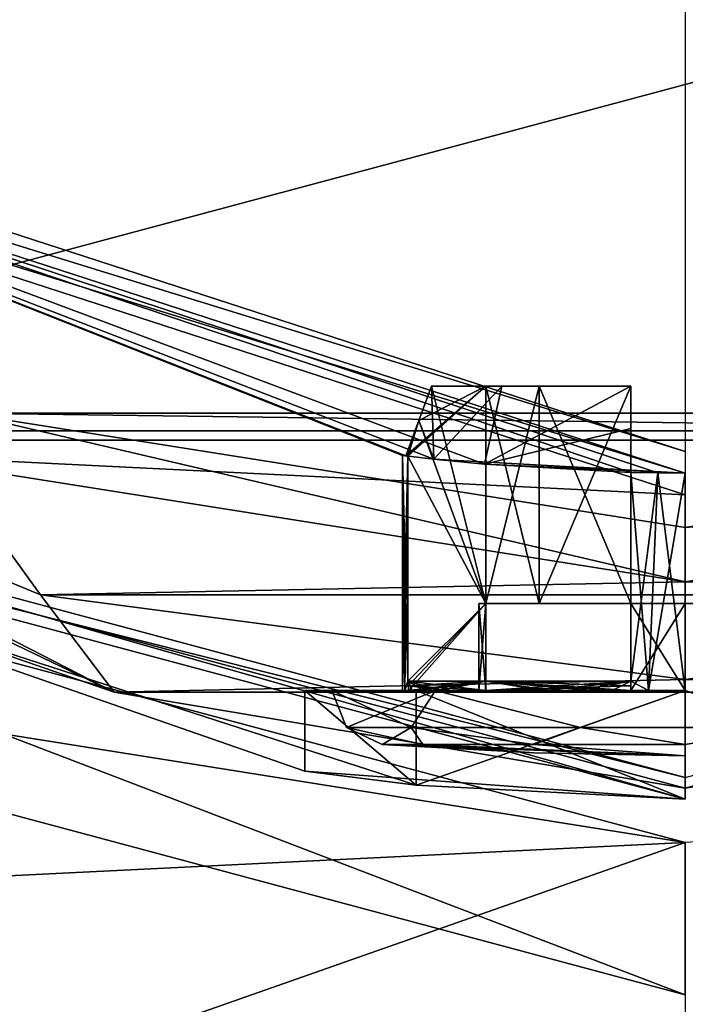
# Model space of a CAD drawing. Header units: millimetres. Extents: x -78 to 78, y -78 to 349.
# Tile 6 of 54: x -6 to 0, y -6 to 3. Entities that reach past the tile are written whole.
import ezdxf

# ---------------------------------------------------------------- set-up
doc = ezdxf.new("R2010")
doc.units = ezdxf.units.MM
doc.header["$LTSCALE"] = 65.185185
for name, color, linetype in [('10', 7, 'CONTINUOUS'), ('153', 7, 'CONTINUOUS'), ('159', 7, 'CONTINUOUS'), ('162', 7, 'CONTINUOUS'), ('165', 7, 'CONTINUOUS'), ('166', 7, 'CONTINUOUS'), ('167', 7, 'CONTINUOUS'), ('168', 7, 'CONTINUOUS'), ('169', 7, 'CONTINUOUS'), ('173', 7, 'CONTINUOUS'), ('174', 7, 'CONTINUOUS'), ('175', 7, 'CONTINUOUS'), ('176', 7, 'CONTINUOUS'), ('182', 7, 'CONTINUOUS'), ('184', 7, 'CONTINUOUS'), ('186', 7, 'CONTINUOUS'), ('190', 7, 'CONTINUOUS'), ('196', 7, 'CONTINUOUS'), ('200', 7, 'CONTINUOUS'), ('203', 7, 'CONTINUOUS'), ('204', 7, 'CONTINUOUS'), ('208', 7, 'CONTINUOUS'), ('216', 7, 'CONTINUOUS'), ('217', 7, 'CONTINUOUS'), ('218', 7, 'CONTINUOUS'), ('219', 7, 'CONTINUOUS'), ('220', 7, 'CONTINUOUS'), ('221', 7, 'CONTINUOUS'), ('222', 7, 'CONTINUOUS'), ('223', 7, 'CONTINUOUS'), ('224', 7, 'CONTINUOUS'), ('225', 7, 'CONTINUOUS'), ('227', 7, 'CONTINUOUS'), ('228', 7, 'CONTINUOUS'), ('229', 7, 'CONTINUOUS'), ('230', 7, 'CONTINUOUS'), ('231', 7, 'CONTINUOUS'), ('232', 7, 'CONTINUOUS'), ('233', 7, 'CONTINUOUS'), ('238', 7, 'CONTINUOUS'), ('241', 7, 'CONTINUOUS'), ('244', 7, 'CONTINUOUS'), ('247', 7, 'CONTINUOUS'), ('3', 7, 'CONTINUOUS'), ('4', 7, 'CONTINUOUS'), ('5', 7, 'CONTINUOUS'), ('7', 7, 'CONTINUOUS'), ('9', 7, 'CONTINUOUS')]:
    doc.layers.add(name, color=color, linetype=linetype)

msp = doc.modelspace()

# ---------------------------------------------------------------- linework, layer by layer
at = {"layer": '10', "linetype": 'CONTINUOUS'}
for points in [[(11.95, -0.698), (-11.95, -0.698), (-6.6439, -0.4477), (11.95, -0.698)], [(11.95, -0.698), (-6.6439, -0.4477), (6.6439, -0.4477), (11.95, -0.698)], [(11.95, -0.698), (0, -3.9), (-11.95, -0.698), (11.95, -0.698)]]:
    msp.add_3dface(points, dxfattribs=at)
at = {"layer": '153', "linetype": 'CONTINUOUS'}
for points in [[(0, -4.4, 6), (-12.2, -1.131, 6), (0, -4.4, 7), (0, -4.4, 6)], [(0, -4.4, 7), (-12.2, -1.131, 6), (-12.2, -1.131, 7), (0, -4.4, 7)]]:
    msp.add_3dface(points, dxfattribs=at)
at = {"layer": '159', "linetype": 'CONTINUOUS'}
for points in [[(-70.2162, -29.0807, 6), (-76, 0, 6), (70.2162, -29.0807, 6), (-70.2162, -29.0807, 6)], [(70.2162, -29.0807, 6), (-76, 0, 6), (0, -9, 6), (70.2162, -29.0807, 6)], [(0, -9, 6), (-76, 0, 6), (-14.5, -5.1147, 6), (0, -9, 6)]]:
    msp.add_3dface(points, dxfattribs=at)
at = {"layer": '162', "linetype": 'CONTINUOUS'}
for points in [[(76, 0, 7), (0, -4.4, 7), (-70.2162, -29.0806, 7), (76, 0, 7)], [(70.2162, -29.0806, 7), (76, 0, 7), (-70.2162, -29.0806, 7), (70.2162, -29.0806, 7)], [(0, -4.4, 7), (-12.2, -1.131, 7), (-70.2162, -29.0806, 7), (0, -4.4, 7)]]:
    msp.add_3dface(points, dxfattribs=at)
at = {"layer": '165', "linetype": 'CONTINUOUS'}
for points in [[(0, -5.8, 4), (-12.9001, -2.3434, 4), (0, -5.8, 6), (0, -5.8, 4)], [(0, -5.8, 6), (-12.9001, -2.3434, 4), (-12.9, -2.3435, 6), (0, -5.8, 6)]]:
    msp.add_3dface(points, dxfattribs=at)
at = {"layer": '166', "linetype": 'CONTINUOUS'}
for points in [[(-12.9001, -2.3434, 4), (0, -5.8, 4), (-12.2, -1.131, 4), (-12.9001, -2.3434, 4)], [(-12.2, -1.131, 4), (0, -5.8, 4), (0, -4.4, 4), (-12.2, -1.131, 4)]]:
    msp.add_3dface(points, dxfattribs=at)
at = {"layer": '167', "linetype": 'CONTINUOUS'}
for points in [[(-12.2, -1.131, 4), (0, -4.4, 4), (-12.2, -1.131, 2), (-12.2, -1.131, 4)], [(-12.2, -1.131, 2), (0, -4.4, 4), (0, -4.4, 2), (-12.2, -1.131, 2)]]:
    msp.add_3dface(points, dxfattribs=at)
at = {"layer": '168', "linetype": 'CONTINUOUS'}
for points in [[(-12.2, -1.131, 2), (0, -4.4, 2), (-14.5, -5.1147, 2), (-12.2, -1.131, 2)], [(-14.5, -5.1147, 2), (0, -4.4, 2), (0, -9, 2), (-14.5, -5.1147, 2)]]:
    msp.add_3dface(points, dxfattribs=at)
at = {"layer": '169', "linetype": 'CONTINUOUS'}
for points in [[(0, -9, 6), (-14.5, -5.1147, 6), (0, -9, 2), (0, -9, 6)], [(-14.5, -5.1147, 6), (-14.5, -5.1147, 2), (0, -9, 2), (-14.5, -5.1147, 6)]]:
    msp.add_3dface(points, dxfattribs=at)
at = {"layer": '173', "linetype": 'CONTINUOUS'}
for points in [[(-12.2, -1.131, 6), (0, -4.4, 6), (-12.9, -2.3435, 6), (-12.2, -1.131, 6)], [(0, -4.4, 6), (0, -5.8, 6), (-12.9, -2.3435, 6), (0, -4.4, 6)]]:
    msp.add_3dface(points, dxfattribs=at)
at = {"layer": '174', "linetype": 'CONTINUOUS'}
for points in [[(-11.9001, -0.6114, 58), (20.6115, 8.1001, 58), (-20.6115, 8.1001, 58), (-11.9001, -0.6114, 58)], [(11.9001, -0.6114, 58), (20.6115, 8.1001, 58), (-11.9001, -0.6114, 58), (11.9001, -0.6114, 58)], [(0, -3.8, 58), (11.9001, -0.6114, 58), (-11.9001, -0.6114, 58), (0, -3.8, 58)]]:
    msp.add_3dface(points, dxfattribs=at)
at = {"layer": '175', "linetype": 'CONTINUOUS'}
for points in [[(0, -4, 38.5), (0, -4, 57.8), (-12.0001, -0.7846, 57.8), (0, -4, 38.5)], [(-2.4749, -3.8721, 37.4748), (0, -4, 38.5), (-12.0001, -0.7846, 57.8), (-2.4749, -3.8721, 37.4748)], [(-3.5, -3.7434, 34.9999), (-2.4749, -3.8721, 37.4748), (-12.0001, -0.7846, 57.8), (-3.5, -3.7434, 34.9999)], [(0, -4, 18.2), (-3.5, -3.7434, 34.9999), (-12.0001, -0.7846, 57.8), (0, -4, 18.2)], [(-12.0001, -0.7846, 18.2), (0, -4, 18.2), (-12.0001, -0.7846, 57.8), (-12.0001, -0.7846, 18.2)], [(-2.4748, -3.8721, 32.5251), (-3.5, -3.7434, 34.9999), (0, -4, 18.2), (-2.4748, -3.8721, 32.5251)], [(0, -4, 31.5), (-2.4748, -3.8721, 32.5251), (0, -4, 18.2), (0, -4, 31.5)]]:
    msp.add_3dface(points, dxfattribs=at)
at = {"layer": '176', "linetype": 'CONTINUOUS'}
for points in [[(0, -1.2, 18), (-11.9001, -0.6114, 18), (-12.4609, 2.8488, 18), (0, -1.2, 18)], [(0, -3.8, 18), (-11.9001, -0.6114, 18), (0, -1.2, 18), (0, -3.8, 18)]]:
    msp.add_3dface(points, dxfattribs=at)
at = {"layer": '182', "linetype": 'CONTINUOUS'}
for points in [[(-1.8469, -0.9186, 33.103), (-0.5, -0.994, 32.3721), (-12.3434, 3.0105, 18.2), (-1.8469, -0.9186, 33.103)], [(-12.3434, 3.0105, 18.2), (-0.5, -0.994, 32.3721), (-0.2511, -0.9985, 32.4122), (-12.3434, 3.0105, 18.2)], [(-2.3118, -0.8724, 33.7444), (-1.8469, -0.9186, 33.103), (-12.3434, 3.0105, 18.2), (-2.3118, -0.8724, 33.7444)], [(-2.5715, -0.842, 34.5), (-2.3118, -0.8724, 33.7444), (-12.3434, 3.0105, 18.2), (-2.5715, -0.842, 34.5)], [(-2.6, -0.8384, 35), (-2.5715, -0.842, 34.5), (-12.3434, 3.0105, 18.2), (-2.6, -0.8384, 35)], [(-2.5715, -0.842, 35.5), (-2.6, -0.8384, 35), (-12.3434, 3.0105, 18.2), (-2.5715, -0.842, 35.5)], [(-2.3118, -0.8724, 36.2556), (-2.5715, -0.842, 35.5), (-12.3434, 3.0105, 18.2), (-2.3118, -0.8724, 36.2556)], [(-12.3433, 3.0105, 39.8), (-2.3118, -0.8724, 36.2556), (-12.3434, 3.0105, 18.2), (-12.3433, 3.0105, 39.8)], [(0, -1, 18.2), (-12.3434, 3.0105, 18.2), (0, -1, 32.4), (0, -1, 18.2)], [(0, -1, 32.4), (-12.3434, 3.0105, 18.2), (-0.2511, -0.9985, 32.4122), (0, -1, 32.4)], [(0, -1, 39.8), (-2.3118, -0.8724, 36.2556), (-12.3433, 3.0105, 39.8), (0, -1, 39.8)], [(-2.5615, -0.8432, 34.5), (-2.5715, -0.842, 34.5), (-2.6, -0.8384, 35), (-2.5615, -0.8432, 34.5)], [(-2.5515, -0.8444, 34.5), (-2.5615, -0.8432, 34.5), (-2.6, -0.8384, 35), (-2.5515, -0.8444, 34.5)], [(-2.5515, -0.8444, 35.5), (-2.6, -0.8384, 35), (-2.5615, -0.8432, 35.5), (-2.5515, -0.8444, 35.5)], [(-2.5615, -0.8432, 35.5), (-2.6, -0.8384, 35), (-2.5715, -0.842, 35.5), (-2.5615, -0.8432, 35.5)], [(-1.8469, -0.9186, 36.897), (-2.3118, -0.8724, 36.2556), (0, -1, 39.8), (-1.8469, -0.9186, 36.897)], [(-0.5, -0.994, 37.6279), (-1.8469, -0.9186, 36.897), (0, -1, 39.8), (-0.5, -0.994, 37.6279)], [(-0.2511, -0.9985, 32.4122), (-0.5, -0.994, 32.3721), (-0.5, -0.994, 32.4485), (-0.2511, -0.9985, 32.4122)], [(-0.5, -0.994, 37.5515), (-0.5, -0.994, 37.6279), (0, -1, 39.8), (-0.5, -0.994, 37.5515)], [(-0.2511, -0.9985, 37.5878), (-0.5, -0.994, 37.5515), (0, -1, 39.8), (-0.2511, -0.9985, 37.5878)], [(0, -1, 37.6), (-0.2511, -0.9985, 37.5878), (0, -1, 39.8), (0, -1, 37.6)]]:
    msp.add_3dface(points, dxfattribs=at)
at = {"layer": '184', "linetype": 'CONTINUOUS'}
for points in [[(0, -4, 57.8), (-11.9001, -0.6114, 58), (-12.0001, -0.7846, 57.8), (0, -4, 57.8)], [(0, -3.8, 58), (-11.9001, -0.6114, 58), (0, -4, 57.8), (0, -3.8, 58)]]:
    msp.add_3dface(points, dxfattribs=at)
at = {"layer": '186', "linetype": 'CONTINUOUS'}
for points in [[(-12.0001, -0.7846, 18.2), (-11.9001, -0.6114, 18), (0, -3.8, 18), (-12.0001, -0.7846, 18.2)], [(0, -4, 18.2), (-12.0001, -0.7846, 18.2), (0, -3.8, 18), (0, -4, 18.2)]]:
    msp.add_3dface(points, dxfattribs=at)
at = {"layer": '190', "linetype": 'CONTINUOUS'}
for points in [[(-12.4609, 2.8488, 18), (-12.3434, 3.0105, 18.2), (0, -1, 18.2), (-12.4609, 2.8488, 18)], [(0, -1.2, 18), (-12.4609, 2.8488, 18), (0, -1, 18.2), (0, -1.2, 18)]]:
    msp.add_3dface(points, dxfattribs=at)
at = {"layer": '196', "linetype": 'CONTINUOUS'}
for points in [[(-2.5515, -0.8444, 34.5), (-2.6, -0.8384, 35), (-2.5515, -2.9145, 34.5), (-2.5515, -0.8444, 34.5)], [(-2.6, -0.8384, 35), (-2.5515, -0.8444, 35.5), (-2.6, -3, 35), (-2.6, -0.8384, 35)], [(-2.5515, -2.9145, 34.5), (-2.6, -0.8384, 35), (-2.5778, -3, 34.6606), (-2.5515, -2.9145, 34.5)], [(-2.5778, -3, 34.6606), (-2.6, -0.8384, 35), (-2.6, -3, 35), (-2.5778, -3, 34.6606)], [(-2.6, -3, 35), (-2.5515, -0.8444, 35.5), (-2.5778, -3, 35.3394), (-2.6, -3, 35)], [(-2.5515, -0.8444, 35.5), (-2.5515, -2.9145, 35.5), (-2.5778, -3, 35.3394), (-2.5515, -0.8444, 35.5)], [(-0.5, -0.994, 37.5515), (-0.2511, -0.9985, 37.5878), (-0.5, -2.9145, 37.5515), (-0.5, -0.994, 37.5515)], [(-0.2511, -0.9985, 32.4122), (-0.5, -0.994, 32.4485), (-0.3394, -3, 32.4222), (-0.2511, -0.9985, 32.4122)], [(-0.5, -0.994, 32.4485), (-0.5, -2.9145, 32.4485), (-0.3394, -3, 32.4222), (-0.5, -0.994, 32.4485)], [(-0.5, -2.9145, 37.5515), (-0.2511, -0.9985, 37.5878), (-0.3394, -3, 37.5778), (-0.5, -2.9145, 37.5515)], [(-0.2511, -0.9985, 37.5878), (0, -1, 37.6), (-0.3394, -3, 37.5778), (-0.2511, -0.9985, 37.5878)], [(0, -3, 32.4), (-0.2511, -0.9985, 32.4122), (-0.3394, -3, 32.4222), (0, -3, 32.4)], [(0, -1, 37.6), (0, -3, 37.6), (-0.3394, -3, 37.5778), (0, -1, 37.6)], [(0, -1, 32.4), (-0.2511, -0.9985, 32.4122), (0, -3, 32.4), (0, -1, 32.4)], [(-2.5778, -3, 35.3394), (-2.5515, -2.9145, 35.5), (-2.5114, -3, 35.6729), (-2.5778, -3, 35.3394)], [(-2.5114, -3, 34.3271), (-2.5515, -2.9145, 34.5), (-2.5778, -3, 34.6606), (-2.5114, -3, 34.3271)], [(-2.5515, -2.9145, 35.5), (-1.8385, -2.9145, 36.8385), (-2.5114, -3, 35.6729), (-2.5515, -2.9145, 35.5)], [(-1.8385, -2.9145, 33.1615), (-2.5515, -2.9145, 34.5), (-1.8385, -3, 33.1615), (-1.8385, -2.9145, 33.1615)], [(-1.8385, -3, 33.1615), (-2.5515, -2.9145, 34.5), (-2.2517, -3, 33.7), (-1.8385, -3, 33.1615)], [(-2.2517, -3, 33.7), (-2.5515, -2.9145, 34.5), (-2.4021, -3, 34.005), (-2.2517, -3, 33.7)], [(-2.4021, -3, 34.005), (-2.5515, -2.9145, 34.5), (-2.5114, -3, 34.3271), (-2.4021, -3, 34.005)], [(-2.5114, -3, 35.6729), (-1.8385, -2.9145, 36.8385), (-2.2517, -3, 36.3), (-2.5114, -3, 35.6729)], [(-2.2517, -3, 36.3), (-1.8385, -2.9145, 36.8385), (-1.8385, -3, 36.8385), (-2.2517, -3, 36.3)], [(-1.8385, -2.9145, 36.8385), (-0.5, -2.9145, 37.5515), (-1.8385, -3, 36.8385), (-1.8385, -2.9145, 36.8385)], [(-1.8385, -3, 36.8385), (-0.5, -2.9145, 37.5515), (-1.3, -3, 37.2517), (-1.8385, -3, 36.8385)], [(-0.5, -2.9145, 32.4485), (-1.8385, -2.9145, 33.1615), (-0.6729, -3, 32.4886), (-0.5, -2.9145, 32.4485)], [(-0.6729, -3, 32.4886), (-1.8385, -2.9145, 33.1615), (-1.3, -3, 32.7483), (-0.6729, -3, 32.4886)], [(-1.3, -3, 32.7483), (-1.8385, -2.9145, 33.1615), (-1.8385, -3, 33.1615), (-1.3, -3, 32.7483)], [(-1.3, -3, 37.2517), (-0.5, -2.9145, 37.5515), (-0.995, -3, 37.4021), (-1.3, -3, 37.2517)], [(-0.995, -3, 37.4021), (-0.5, -2.9145, 37.5515), (-0.6729, -3, 37.5114), (-0.995, -3, 37.4021)], [(-0.6729, -3, 37.5114), (-0.5, -2.9145, 37.5515), (-0.3394, -3, 37.5778), (-0.6729, -3, 37.5114)], [(-0.3394, -3, 32.4222), (-0.5, -2.9145, 32.4485), (-0.6729, -3, 32.4886), (-0.3394, -3, 32.4222)]]:
    msp.add_3dface(points, dxfattribs=at)
at = {"layer": '200', "linetype": 'CONTINUOUS'}
msp.add_3dface([(0, -0.8, 40), (-12.2258, 3.1724, 40), (0, 10.5, 40), (0, -0.8, 40)], dxfattribs=at)
at = {"layer": '203', "linetype": 'CONTINUOUS'}
for points in [[(-2.4749, -3.8721, 37.4748), (-3.5, -3.7434, 34.9999), (-3.5, -3, 35), (-2.4749, -3.8721, 37.4748)], [(-2.4748, -3, 37.475), (-2.4749, -3.8721, 37.4748), (-3.5, -3, 35), (-2.4748, -3, 37.475)], [(-3.5, -3.7434, 34.9999), (-2.4748, -3.8721, 32.5251), (-3.5, -3, 35), (-3.5, -3.7434, 34.9999)], [(-3.5, -3, 35), (-2.4748, -3.8721, 32.5251), (-2.4748, -3, 32.525), (-3.5, -3, 35)], [(0, -4, 38.5), (-2.4749, -3.8721, 37.4748), (0, -3, 38.5), (0, -4, 38.5)], [(0, -3, 38.5), (-2.4749, -3.8721, 37.4748), (-2.4748, -3, 37.475), (0, -3, 38.5)], [(-2.4748, -3.8721, 32.5251), (0, -4, 31.5), (-2.4748, -3, 32.525), (-2.4748, -3.8721, 32.5251)], [(-2.4748, -3, 32.525), (0, -4, 31.5), (0, -3, 31.5), (-2.4748, -3, 32.525)]]:
    msp.add_3dface(points, dxfattribs=at)
at = {"layer": '204', "linetype": 'CONTINUOUS'}
for points in [[(-2.4748, -3, 37.475), (-3.5, -3, 35), (-3.25, -3, 35), (-2.4748, -3, 37.475)], [(-3.5, -3, 35), (-2.4748, -3, 32.525), (-3.25, -3, 35), (-3.5, -3, 35)], [(-2.4748, -3, 37.475), (-3.25, -3, 35), (-2.2981, -3, 37.2981), (-2.4748, -3, 37.475)], [(-3.25, -3, 35), (-2.4748, -3, 32.525), (-2.2981, -3, 32.7019), (-3.25, -3, 35)], [(0, -3, 38.5), (-2.4748, -3, 37.475), (0, -3, 38.25), (0, -3, 38.5)], [(0, -3, 38.25), (-2.4748, -3, 37.475), (-2.2981, -3, 37.2981), (0, -3, 38.25)], [(-2.4748, -3, 32.525), (0, -3, 31.5), (-2.2981, -3, 32.7019), (-2.4748, -3, 32.525)], [(-2.2981, -3, 32.7019), (0, -3, 31.5), (0, -3, 31.75), (-2.2981, -3, 32.7019)]]:
    msp.add_3dface(points, dxfattribs=at)
at = {"layer": '208', "linetype": 'CONTINUOUS'}
for points in [[(0, -0.8, 40), (-12.3433, 3.0105, 39.8), (-12.2258, 3.1724, 40), (0, -0.8, 40)], [(0, -1, 39.8), (-12.3433, 3.0105, 39.8), (0, -0.8, 40), (0, -1, 39.8)]]:
    msp.add_3dface(points, dxfattribs=at)
at = {"layer": '216', "linetype": 'CONTINUOUS'}
for points in [[(-2.7863, -3.4987, 35), (-2.413, -3.4987, 33.6068), (-1.3941, -3.5747, 35), (-2.7863, -3.4987, 35)], [(-1.3932, -3.4987, 32.587), (0, -3.6, 35), (-2.413, -3.4987, 33.6068), (-1.3932, -3.4987, 32.587)], [(-2.413, -3.4987, 33.6068), (0, -3.6, 35), (-1.3941, -3.5747, 35), (-2.413, -3.4987, 33.6068)], [(0, -3.4987, 32.2137), (0, -3.6, 35), (-1.3932, -3.4987, 32.587), (0, -3.4987, 32.2137)]]:
    msp.add_3dface(points, dxfattribs=at)
at = {"layer": '217', "linetype": 'CONTINUOUS'}
for points in [[(-3.25, -3, 35), (-2.2981, -3, 32.7019), (-3.1162, -3.3405, 35), (-3.25, -3, 35)], [(-3.1162, -3.3405, 35), (-2.2981, -3, 32.7019), (-2.521, -3.3405, 33.1684), (-3.1162, -3.3405, 35)], [(-2.521, -3.3405, 33.1684), (-2.2981, -3, 32.7019), (-0.9629, -3.3405, 32.0363), (-2.521, -3.3405, 33.1684)], [(-2.2981, -3, 32.7019), (0, -3, 31.75), (-0.9629, -3.3405, 32.0363), (-2.2981, -3, 32.7019)], [(-0.9629, -3.3405, 32.0363), (0, -3, 31.75), (0.9629, -3.3405, 32.0363), (-0.9629, -3.3405, 32.0363)], [(-2.7863, -3.4987, 35), (-3.1162, -3.3405, 35), (-2.521, -3.3405, 33.1684), (-2.7863, -3.4987, 35)], [(-2.413, -3.4987, 33.6068), (-2.7863, -3.4987, 35), (-2.521, -3.3405, 33.1684), (-2.413, -3.4987, 33.6068)], [(-1.3932, -3.4987, 32.587), (-2.413, -3.4987, 33.6068), (-2.521, -3.3405, 33.1684), (-1.3932, -3.4987, 32.587)], [(-1.3932, -3.4987, 32.587), (-2.521, -3.3405, 33.1684), (-0.9629, -3.3405, 32.0363), (-1.3932, -3.4987, 32.587)], [(0, -3.4987, 32.2137), (-1.3932, -3.4987, 32.587), (-0.9629, -3.3405, 32.0363), (0, -3.4987, 32.2137)], [(0, -3.4987, 32.2137), (-0.9629, -3.3405, 32.0363), (0.9629, -3.3405, 32.0363), (0, -3.4987, 32.2137)]]:
    msp.add_3dface(points, dxfattribs=at)
at = {"layer": '218', "linetype": 'CONTINUOUS'}
for points in [[(-2.5778, -3, 34.6606), (-2.6, -3, 35), (-2.5778, -3, 35.3394), (-2.5778, -3, 34.6606)], [(-2.5114, -3, 34.3271), (-2.5778, -3, 34.6606), (-2.5438, -3, 34.5), (-2.5114, -3, 34.3271)], [(-2.5778, -3, 34.6606), (-2.5778, -3, 35.3394), (-2.5438, -3, 35.5), (-2.5778, -3, 34.6606)], [(-2.5438, -3, 34.5), (-2.5778, -3, 34.6606), (-2.5438, -3, 35.5), (-2.5438, -3, 34.5)], [(-2.5778, -3, 35.3394), (-2.5114, -3, 35.6729), (-2.5438, -3, 35.5), (-2.5778, -3, 35.3394)], [(-2.4425, -3, 34.1308), (-2.5114, -3, 34.3271), (-2.5438, -3, 34.5), (-2.4425, -3, 34.1308)], [(-2.5114, -3, 35.6729), (-2.2517, -3, 36.3), (-2.5438, -3, 35.5), (-2.5114, -3, 35.6729)], [(-2.2517, -3, 36.3), (-1.8385, -3, 36.8385), (-2.5438, -3, 35.5), (-2.2517, -3, 36.3)], [(-2.5438, -3, 35.5), (-1.8385, -3, 36.8385), (-1.8332, -3, 36.8332), (-2.5438, -3, 35.5)], [(-1.833, -3, 34.5), (-2.5438, -3, 34.5), (-1.9, -3, 35), (-1.833, -3, 34.5)], [(-1.9, -3, 35), (-2.5438, -3, 34.5), (-2.1884, -3, 35.5), (-1.9, -3, 35)], [(-2.1884, -3, 35.5), (-2.5438, -3, 34.5), (-2.5438, -3, 35.5), (-2.1884, -3, 35.5)], [(-2.4021, -3, 34.005), (-2.5114, -3, 34.3271), (-2.4425, -3, 34.1308), (-2.4021, -3, 34.005)], [(-2.2878, -3, 33.7805), (-2.4021, -3, 34.005), (-2.4425, -3, 34.1308), (-2.2878, -3, 33.7805)], [(-2.2517, -3, 33.7), (-2.4021, -3, 34.005), (-2.2878, -3, 33.7805), (-2.2517, -3, 33.7)], [(-1.8332, -3, 33.1668), (-2.2517, -3, 33.7), (-2.2878, -3, 33.7805), (-1.8332, -3, 33.1668)], [(-1.8385, -3, 33.1615), (-2.2517, -3, 33.7), (-1.8332, -3, 33.1668), (-1.8385, -3, 33.1615)], [(-1.833, -3, 35.5), (-1.9, -3, 35), (-2.1884, -3, 35.5), (-1.833, -3, 35.5)], [(-1.3, -3, 32.7483), (-1.8385, -3, 33.1615), (-1.8332, -3, 33.1668), (-1.3, -3, 32.7483)], [(-1.8385, -3, 36.8385), (-1.3, -3, 37.2517), (-1.8332, -3, 36.8332), (-1.8385, -3, 36.8385)], [(-0.5, -3, 32.4562), (-1.3, -3, 32.7483), (-1.8332, -3, 33.1668), (-0.5, -3, 32.4562)], [(-1.8332, -3, 36.8332), (-1.3, -3, 37.2517), (-1.2195, -3, 37.2878), (-1.8332, -3, 36.8332)], [(-0.6729, -3, 32.4886), (-1.3, -3, 32.7483), (-0.5, -3, 32.4562), (-0.6729, -3, 32.4886)], [(-1.3, -3, 37.2517), (-0.995, -3, 37.4021), (-1.2195, -3, 37.2878), (-1.3, -3, 37.2517)], [(-1.2195, -3, 37.2878), (-0.995, -3, 37.4021), (-0.8692, -3, 37.4425), (-1.2195, -3, 37.2878)], [(-0.995, -3, 37.4021), (-0.6729, -3, 37.5114), (-0.8692, -3, 37.4425), (-0.995, -3, 37.4021)], [(-0.8692, -3, 37.4425), (-0.6729, -3, 37.5114), (-0.5, -3, 37.5438), (-0.8692, -3, 37.4425)], [(-0.3394, -3, 32.4222), (-0.6729, -3, 32.4886), (-0.5, -3, 32.4562), (-0.3394, -3, 32.4222)], [(-0.6729, -3, 37.5114), (-0.3394, -3, 37.5778), (-0.5, -3, 37.5438), (-0.6729, -3, 37.5114)], [(-0.3394, -3, 37.5778), (0, -3, 37.6), (-0.5, -3, 36.833), (-0.3394, -3, 37.5778)], [(-0.5, -3, 36.833), (0, -3, 37.6), (0, -3, 36.9), (-0.5, -3, 36.833)], [(0, -3, 33.1), (-0.3394, -3, 32.4222), (-0.5, -3, 32.4562), (0, -3, 33.1)], [(-0.5, -3, 37.5438), (-0.3394, -3, 37.5778), (-0.5, -3, 36.833), (-0.5, -3, 37.5438)], [(-0.5, -3, 33.167), (0, -3, 33.1), (-0.5, -3, 32.8116), (-0.5, -3, 33.167)], [(-0.5, -3, 32.8116), (0, -3, 33.1), (-0.5, -3, 32.4562), (-0.5, -3, 32.8116)], [(0, -3, 32.4), (-0.3394, -3, 32.4222), (0, -3, 33.1), (0, -3, 32.4)]]:
    msp.add_3dface(points, dxfattribs=at)
at = {"layer": '219', "linetype": 'CONTINUOUS'}
for points in [[(-1.8385, -2.9145, 36.8385), (-2.5515, -2.9145, 35.5), (-1.8332, -3, 36.8332), (-1.8385, -2.9145, 36.8385)], [(-2.5515, -2.9145, 35.5), (-2.5477, -2.9573, 35.5), (-1.8332, -3, 36.8332), (-2.5515, -2.9145, 35.5)], [(-2.5438, -3, 35.5), (-1.8332, -3, 36.8332), (-2.5477, -2.9573, 35.5), (-2.5438, -3, 35.5)], [(-0.5, -2.9145, 37.5515), (-1.8385, -2.9145, 36.8385), (-0.5, -2.9573, 37.5477), (-0.5, -2.9145, 37.5515)], [(-1.8385, -2.9145, 36.8385), (-1.8332, -3, 36.8332), (-1.2195, -3, 37.2878), (-1.8385, -2.9145, 36.8385)], [(-1.8385, -2.9145, 36.8385), (-1.2195, -3, 37.2878), (-0.8692, -3, 37.4425), (-1.8385, -2.9145, 36.8385)], [(-1.8385, -2.9145, 36.8385), (-0.8692, -3, 37.4425), (-0.5, -3, 37.5438), (-1.8385, -2.9145, 36.8385)], [(-1.8385, -2.9145, 36.8385), (-0.5, -3, 37.5438), (-0.5, -2.9573, 37.5477), (-1.8385, -2.9145, 36.8385)]]:
    msp.add_3dface(points, dxfattribs=at)
at = {"layer": '220', "linetype": 'CONTINUOUS'}
for points in [[(-2.4505, -0.5157, 35.5), (-2.3118, -0.8724, 36.2556), (-2.3331, -0.2, 35.5), (-2.4505, -0.5157, 35.5)], [(-2.3331, -0.2, 35.5), (-2.3118, -0.8724, 36.2556), (-1.6872, -0.2, 36.6872), (-2.3331, -0.2, 35.5)], [(-2.3118, -0.8724, 36.2556), (-1.8469, -0.9186, 36.897), (-1.6872, -0.2, 36.6872), (-2.3118, -0.8724, 36.2556)], [(-1.6872, -0.2, 36.6872), (-1.8469, -0.9186, 36.897), (-0.5, -0.2, 37.3331), (-1.6872, -0.2, 36.6872)], [(-0.5, -0.2, 37.3331), (-1.8469, -0.9186, 36.897), (-0.5, -0.5891, 37.4777), (-0.5, -0.2, 37.3331)], [(-2.5715, -0.842, 35.5), (-2.3118, -0.8724, 36.2556), (-2.4505, -0.5157, 35.5), (-2.5715, -0.842, 35.5)], [(-0.5, -0.994, 37.6279), (-0.5, -0.5891, 37.4777), (-1.8469, -0.9186, 36.897), (-0.5, -0.994, 37.6279)]]:
    msp.add_3dface(points, dxfattribs=at)
at = {"layer": '221', "linetype": 'CONTINUOUS'}
for points in [[(-1.833, -0.2, 34.5), (-1.3435, -0.2, 33.6565), (-2.3331, -0.2, 34.5), (-1.833, -0.2, 34.5)], [(-2.3331, -0.2, 34.5), (-1.3435, -0.2, 33.6565), (-1.6872, -0.2, 33.3128), (-2.3331, -0.2, 34.5)], [(-0.5, -0.2, 33.167), (-0.5, -0.2, 32.6669), (-1.6872, -0.2, 33.3128), (-0.5, -0.2, 33.167)], [(-1.3435, -0.2, 33.6565), (-0.5, -0.2, 33.167), (-1.6872, -0.2, 33.3128), (-1.3435, -0.2, 33.6565)]]:
    msp.add_3dface(points, dxfattribs=at)
at = {"layer": '222', "linetype": 'CONTINUOUS'}
for points in [[(-1.833, -2.2, 35.5), (-1.833, -0.2, 35.5), (-1.3435, -0.2, 36.3435), (-1.833, -2.2, 35.5)], [(-1.3435, -2.2, 36.3435), (-1.833, -2.2, 35.5), (-1.3435, -0.2, 36.3435), (-1.3435, -2.2, 36.3435)], [(-0.5, -2.2, 36.833), (-1.3435, -2.2, 36.3435), (-0.5, -0.2, 36.833), (-0.5, -2.2, 36.833)], [(-0.5, -0.2, 36.833), (-1.3435, -2.2, 36.3435), (-1.3435, -0.2, 36.3435), (-0.5, -0.2, 36.833)]]:
    msp.add_3dface(points, dxfattribs=at)
at = {"layer": '223', "linetype": 'CONTINUOUS'}
for points in [[(-1.9, -2.2, 35), (-1.833, -2.2, 35.5), (1.9, -2.2, 35), (-1.9, -2.2, 35)], [(-1.833, -2.2, 34.5), (-1.9, -2.2, 35), (1.833, -2.2, 34.5), (-1.833, -2.2, 34.5)], [(1.833, -2.2, 34.5), (-1.9, -2.2, 35), (1.9, -2.2, 35), (1.833, -2.2, 34.5)], [(-1.833, -2.2, 35.5), (-1.3435, -2.2, 36.3435), (1.833, -2.2, 35.5), (-1.833, -2.2, 35.5)], [(-1.833, -2.2, 35.5), (1.833, -2.2, 35.5), (1.9, -2.2, 35), (-1.833, -2.2, 35.5)], [(-1.3435, -2.2, 33.6565), (-1.833, -2.2, 34.5), (1.3435, -2.2, 33.6565), (-1.3435, -2.2, 33.6565)], [(1.3435, -2.2, 33.6565), (-1.833, -2.2, 34.5), (1.833, -2.2, 34.5), (1.3435, -2.2, 33.6565)], [(-1.3435, -2.2, 36.3435), (-0.5, -2.2, 36.833), (1.3435, -2.2, 36.3435), (-1.3435, -2.2, 36.3435)], [(1.833, -2.2, 35.5), (-1.3435, -2.2, 36.3435), (1.3435, -2.2, 36.3435), (1.833, -2.2, 35.5)], [(-0.5, -2.2, 33.167), (-1.3435, -2.2, 33.6565), (0.5, -2.2, 33.167), (-0.5, -2.2, 33.167)], [(0.5, -2.2, 33.167), (-1.3435, -2.2, 33.6565), (1.3435, -2.2, 33.6565), (0.5, -2.2, 33.167)], [(1.3435, -2.2, 36.3435), (-0.5, -2.2, 36.833), (0.5, -2.2, 36.833), (1.3435, -2.2, 36.3435)], [(0.5, -2.2, 36.833), (-0.5, -2.2, 36.833), (0, -2.2, 36.9), (0.5, -2.2, 36.833)], [(0, -2.2, 33.1), (-0.5, -2.2, 33.167), (0.5, -2.2, 33.167), (0, -2.2, 33.1)]]:
    msp.add_3dface(points, dxfattribs=at)
at = {"layer": '224', "linetype": 'CONTINUOUS'}
for points in [[(0, -3.6, 35), (-2.7863, -3.4987, 35), (-1.3941, -3.5747, 35), (0, -3.6, 35)], [(-2.7863, -3.4987, 35), (0, -3.6, 35), (-2.413, -3.4987, 36.3932), (-2.7863, -3.4987, 35)], [(-2.413, -3.4987, 36.3932), (0, -3.6, 35), (-1.3932, -3.4987, 37.413), (-2.413, -3.4987, 36.3932)], [(-1.3932, -3.4987, 37.413), (0, -3.6, 35), (0, -3.4987, 37.7863), (-1.3932, -3.4987, 37.413)]]:
    msp.add_3dface(points, dxfattribs=at)
at = {"layer": '225', "linetype": 'CONTINUOUS'}
for points in [[(-2.2981, -3, 37.2981), (-3.25, -3, 35), (-2.521, -3.3405, 36.8316), (-2.2981, -3, 37.2981)], [(-3.25, -3, 35), (-3.1162, -3.3405, 35), (-2.521, -3.3405, 36.8316), (-3.25, -3, 35)], [(-0.9629, -3.3405, 37.9637), (-2.2981, -3, 37.2981), (-2.521, -3.3405, 36.8316), (-0.9629, -3.3405, 37.9637)], [(0, -3, 38.25), (-2.2981, -3, 37.2981), (-0.9629, -3.3405, 37.9637), (0, -3, 38.25)], [(0.9629, -3.3405, 37.9637), (0, -3, 38.25), (-0.9629, -3.3405, 37.9637), (0.9629, -3.3405, 37.9637)], [(-3.1162, -3.3405, 35), (-2.7863, -3.4987, 35), (-2.413, -3.4987, 36.3932), (-3.1162, -3.3405, 35)], [(-3.1162, -3.3405, 35), (-2.413, -3.4987, 36.3932), (-2.521, -3.3405, 36.8316), (-3.1162, -3.3405, 35)], [(-2.413, -3.4987, 36.3932), (-1.3932, -3.4987, 37.413), (-2.521, -3.3405, 36.8316), (-2.413, -3.4987, 36.3932)], [(-1.3932, -3.4987, 37.413), (-0.9629, -3.3405, 37.9637), (-2.521, -3.3405, 36.8316), (-1.3932, -3.4987, 37.413)], [(-1.3932, -3.4987, 37.413), (0, -3.4987, 37.7863), (-0.9629, -3.3405, 37.9637), (-1.3932, -3.4987, 37.413)], [(0, -3.4987, 37.7863), (0.9629, -3.3405, 37.9637), (-0.9629, -3.3405, 37.9637), (0, -3.4987, 37.7863)]]:
    msp.add_3dface(points, dxfattribs=at)
at = {"layer": '227', "linetype": 'CONTINUOUS'}
for points in [[(-0.5, -0.994, 37.6279), (-0.5, -0.994, 37.5515), (-0.5, -0.2, 36.833), (-0.5, -0.994, 37.6279)], [(-0.5, -0.5891, 37.4777), (-0.5, -0.994, 37.6279), (-0.5, -0.2, 36.833), (-0.5, -0.5891, 37.4777)], [(-0.5, -0.994, 37.5515), (-0.5, -2.2, 36.833), (-0.5, -0.2, 36.833), (-0.5, -0.994, 37.5515)], [(-0.5, -0.2, 37.3331), (-0.5, -0.5891, 37.4777), (-0.5, -0.2, 36.833), (-0.5, -0.2, 37.3331)], [(-0.5, -0.994, 37.5515), (-0.5, -2.9145, 37.5515), (-0.5, -2.2, 36.833), (-0.5, -0.994, 37.5515)], [(-0.5, -2.9145, 37.5515), (-0.5, -2.9573, 37.5477), (-0.5, -2.2, 36.833), (-0.5, -2.9145, 37.5515)], [(-0.5, -3, 37.5438), (-0.5, -3, 36.833), (-0.5, -2.2, 36.833), (-0.5, -3, 37.5438)], [(-0.5, -2.9573, 37.5477), (-0.5, -3, 37.5438), (-0.5, -2.2, 36.833), (-0.5, -2.9573, 37.5477)]]:
    msp.add_3dface(points, dxfattribs=at)
at = {"layer": '228', "linetype": 'CONTINUOUS'}
for points in [[(-0.5, -3, 36.833), (0, -3, 36.9), (-0.5, -2.2, 36.833), (-0.5, -3, 36.833)], [(-0.5, -2.2, 36.833), (0, -3, 36.9), (0, -2.2, 36.9), (-0.5, -2.2, 36.833)]]:
    msp.add_3dface(points, dxfattribs=at)
at = {"layer": '229', "linetype": 'CONTINUOUS'}
for points in [[(-2.4505, -0.5157, 35.5), (-2.3331, -0.2, 35.5), (-1.833, -2.2, 35.5), (-2.4505, -0.5157, 35.5)], [(-2.3331, -0.2, 35.5), (-1.833, -0.2, 35.5), (-1.833, -2.2, 35.5), (-2.3331, -0.2, 35.5)], [(-2.5715, -0.842, 35.5), (-2.4505, -0.5157, 35.5), (-2.5615, -0.8432, 35.5), (-2.5715, -0.842, 35.5)], [(-2.5515, -0.8444, 35.5), (-2.5615, -0.8432, 35.5), (-2.4505, -0.5157, 35.5), (-2.5515, -0.8444, 35.5)], [(-2.5515, -0.8444, 35.5), (-2.4505, -0.5157, 35.5), (-1.833, -2.2, 35.5), (-2.5515, -0.8444, 35.5)], [(-2.5515, -2.9145, 35.5), (-2.5515, -0.8444, 35.5), (-1.833, -2.2, 35.5), (-2.5515, -2.9145, 35.5)], [(-1.833, -3, 35.5), (-2.5515, -2.9145, 35.5), (-1.833, -2.2, 35.5), (-1.833, -3, 35.5)], [(-2.5515, -2.9145, 35.5), (-1.833, -3, 35.5), (-2.5477, -2.9573, 35.5), (-2.5515, -2.9145, 35.5)], [(-1.833, -3, 35.5), (-2.1884, -3, 35.5), (-2.5477, -2.9573, 35.5), (-1.833, -3, 35.5)], [(-2.1884, -3, 35.5), (-2.5438, -3, 35.5), (-2.5477, -2.9573, 35.5), (-2.1884, -3, 35.5)]]:
    msp.add_3dface(points, dxfattribs=at)
at = {"layer": '230', "linetype": 'CONTINUOUS'}
for points in [[(-1.833, -3, 34.5), (-1.9, -3, 35), (-1.833, -2.2, 34.5), (-1.833, -3, 34.5)], [(-1.9, -3, 35), (-1.833, -3, 35.5), (-1.9, -2.2, 35), (-1.9, -3, 35)], [(-1.9, -3, 35), (-1.9, -2.2, 35), (-1.833, -2.2, 34.5), (-1.9, -3, 35)], [(-1.833, -3, 35.5), (-1.833, -2.2, 35.5), (-1.9, -2.2, 35), (-1.833, -3, 35.5)]]:
    msp.add_3dface(points, dxfattribs=at)
at = {"layer": '231', "linetype": 'CONTINUOUS'}
for points in [[(-2.5715, -0.842, 34.5), (-2.5615, -0.8432, 34.5), (-1.833, -0.2, 34.5), (-2.5715, -0.842, 34.5)], [(-2.5715, -0.842, 34.5), (-1.833, -0.2, 34.5), (-2.4505, -0.5159, 34.5), (-2.5715, -0.842, 34.5)], [(-2.5615, -0.8432, 34.5), (-2.5515, -0.8444, 34.5), (-1.833, -0.2, 34.5), (-2.5615, -0.8432, 34.5)], [(-1.833, -0.2, 34.5), (-2.5515, -0.8444, 34.5), (-1.833, -2.2, 34.5), (-1.833, -0.2, 34.5)], [(-1.833, -0.2, 34.5), (-2.3331, -0.2, 34.5), (-2.4505, -0.5159, 34.5), (-1.833, -0.2, 34.5)], [(-2.5515, -0.8444, 34.5), (-2.5515, -2.9145, 34.5), (-1.833, -2.2, 34.5), (-2.5515, -0.8444, 34.5)], [(-1.833, -2.2, 34.5), (-2.5515, -2.9145, 34.5), (-2.5477, -2.9573, 34.5), (-1.833, -2.2, 34.5)], [(-2.5438, -3, 34.5), (-1.833, -2.2, 34.5), (-2.5477, -2.9573, 34.5), (-2.5438, -3, 34.5)], [(-2.5438, -3, 34.5), (-1.833, -3, 34.5), (-1.833, -2.2, 34.5), (-2.5438, -3, 34.5)]]:
    msp.add_3dface(points, dxfattribs=at)
at = {"layer": '232', "linetype": 'CONTINUOUS'}
for points in [[(-0.5, -0.2, 32.6669), (-0.5, -0.2, 33.167), (-0.5, -2.2, 33.167), (-0.5, -0.2, 32.6669)], [(-0.5, -0.2, 32.6669), (-0.5, -2.2, 33.167), (-0.5, -0.5891, 32.5223), (-0.5, -0.2, 32.6669)], [(-0.5, -0.994, 32.4485), (-0.5, -0.994, 32.3721), (-0.5, -0.5891, 32.5223), (-0.5, -0.994, 32.4485)], [(-0.5, -2.2, 33.167), (-0.5, -0.994, 32.4485), (-0.5, -0.5891, 32.5223), (-0.5, -2.2, 33.167)], [(-0.5, -2.9145, 32.4485), (-0.5, -0.994, 32.4485), (-0.5, -2.2, 33.167), (-0.5, -2.9145, 32.4485)], [(-0.5, -3, 33.167), (-0.5, -2.9145, 32.4485), (-0.5, -2.2, 33.167), (-0.5, -3, 33.167)], [(-0.5, -2.9145, 32.4485), (-0.5, -3, 33.167), (-0.5, -2.9573, 32.4523), (-0.5, -2.9145, 32.4485)], [(-0.5, -3, 33.167), (-0.5, -3, 32.8116), (-0.5, -2.9573, 32.4523), (-0.5, -3, 33.167)], [(-0.5, -3, 32.8116), (-0.5, -3, 32.4562), (-0.5, -2.9573, 32.4523), (-0.5, -3, 32.8116)]]:
    msp.add_3dface(points, dxfattribs=at)
at = {"layer": '233', "linetype": 'CONTINUOUS'}
for points in [[(0, -3, 33.1), (-0.5, -3, 33.167), (0, -2.2, 33.1), (0, -3, 33.1)], [(-0.5, -3, 33.167), (-0.5, -2.2, 33.167), (0, -2.2, 33.1), (-0.5, -3, 33.167)]]:
    msp.add_3dface(points, dxfattribs=at)
at = {"layer": '238', "linetype": 'CONTINUOUS'}
for points in [[(-2.5515, -2.9145, 34.5), (-1.8385, -2.9145, 33.1615), (-2.5477, -2.9573, 34.5), (-2.5515, -2.9145, 34.5)], [(-1.8385, -2.9145, 33.1615), (-2.5438, -3, 34.5), (-2.5477, -2.9573, 34.5), (-1.8385, -2.9145, 33.1615)], [(-1.8385, -2.9145, 33.1615), (-2.4425, -3, 34.1308), (-2.5438, -3, 34.5), (-1.8385, -2.9145, 33.1615)], [(-1.8385, -2.9145, 33.1615), (-2.2878, -3, 33.7805), (-2.4425, -3, 34.1308), (-1.8385, -2.9145, 33.1615)], [(-1.8385, -2.9145, 33.1615), (-1.8332, -3, 33.1668), (-2.2878, -3, 33.7805), (-1.8385, -2.9145, 33.1615)], [(-1.8385, -2.9145, 33.1615), (-0.5, -2.9145, 32.4485), (-1.8332, -3, 33.1668), (-1.8385, -2.9145, 33.1615)], [(-0.5, -2.9145, 32.4485), (-0.5, -2.9573, 32.4523), (-1.8332, -3, 33.1668), (-0.5, -2.9145, 32.4485)], [(-0.5, -3, 32.4562), (-1.8332, -3, 33.1668), (-0.5, -2.9573, 32.4523), (-0.5, -3, 32.4562)]]:
    msp.add_3dface(points, dxfattribs=at)
at = {"layer": '241', "linetype": 'CONTINUOUS'}
for points in [[(-2.3331, -0.2, 34.5), (-2.3118, -0.8724, 33.7444), (-2.4505, -0.5159, 34.5), (-2.3331, -0.2, 34.5)], [(-2.3118, -0.8724, 33.7444), (-2.3331, -0.2, 34.5), (-1.6872, -0.2, 33.3128), (-2.3118, -0.8724, 33.7444)], [(-1.8469, -0.9186, 33.103), (-2.3118, -0.8724, 33.7444), (-1.6872, -0.2, 33.3128), (-1.8469, -0.9186, 33.103)], [(-0.5, -0.2, 32.6669), (-1.8469, -0.9186, 33.103), (-1.6872, -0.2, 33.3128), (-0.5, -0.2, 32.6669)], [(-1.8469, -0.9186, 33.103), (-0.5, -0.2, 32.6669), (-0.5, -0.5891, 32.5223), (-1.8469, -0.9186, 33.103)], [(-2.5715, -0.842, 34.5), (-2.4505, -0.5159, 34.5), (-2.3118, -0.8724, 33.7444), (-2.5715, -0.842, 34.5)], [(-0.5, -0.994, 32.3721), (-1.8469, -0.9186, 33.103), (-0.5, -0.5891, 32.5223), (-0.5, -0.994, 32.3721)]]:
    msp.add_3dface(points, dxfattribs=at)
at = {"layer": '244', "linetype": 'CONTINUOUS'}
for points in [[(-2.3331, -0.2, 35.5), (-1.6872, -0.2, 36.6872), (-1.833, -0.2, 35.5), (-2.3331, -0.2, 35.5)], [(-1.833, -0.2, 35.5), (-1.6872, -0.2, 36.6872), (-1.3435, -0.2, 36.3435), (-1.833, -0.2, 35.5)], [(-1.6872, -0.2, 36.6872), (-0.5, -0.2, 37.3331), (-1.3435, -0.2, 36.3435), (-1.6872, -0.2, 36.6872)], [(-0.5, -0.2, 37.3331), (-0.5, -0.2, 36.833), (-1.3435, -0.2, 36.3435), (-0.5, -0.2, 37.3331)]]:
    msp.add_3dface(points, dxfattribs=at)
at = {"layer": '247', "linetype": 'CONTINUOUS'}
for points in [[(-1.3435, -0.2, 33.6565), (-1.833, -0.2, 34.5), (-1.3435, -2.2, 33.6565), (-1.3435, -0.2, 33.6565)], [(-1.833, -0.2, 34.5), (-1.833, -2.2, 34.5), (-1.3435, -2.2, 33.6565), (-1.833, -0.2, 34.5)], [(-0.5, -0.2, 33.167), (-1.3435, -0.2, 33.6565), (-0.5, -2.2, 33.167), (-0.5, -0.2, 33.167)], [(-1.3435, -0.2, 33.6565), (-1.3435, -2.2, 33.6565), (-0.5, -2.2, 33.167), (-1.3435, -0.2, 33.6565)]]:
    msp.add_3dface(points, dxfattribs=at)
at = {"layer": '3', "linetype": 'CONTINUOUS'}
for points in [[(0, -3.9, 16), (-11.95, -0.698, 16), (0, -3.9), (0, -3.9, 16)], [(0, -3.9), (-11.95, -0.698, 16), (-11.95, -0.698), (0, -3.9)]]:
    msp.add_3dface(points, dxfattribs=at)
at = {"layer": '4', "linetype": 'CONTINUOUS'}
for points in [[(6.6439, -0.4477), (-6.6439, -0.4477), (6.6437, -0.4478, 16.5), (6.6439, -0.4477)], [(6.6437, -0.4478, 16.5), (-6.6439, -0.4477), (0, -1.5, 16.5), (6.6437, -0.4478, 16.5)], [(0, -1.5, 16.5), (-6.6439, -0.4477), (-6.6437, -0.4478, 16.5), (0, -1.5, 16.5)]]:
    msp.add_3dface(points, dxfattribs=at)
at = {"layer": '5', "linetype": 'CONTINUOUS'}
for points in [[(-11.4537, 0.1702, 17), (-5.929, -2.1191, 17), (-6.7982, -0.9233, 17), (-11.4537, 0.1702, 17)], [(-6.7982, -0.9233, 17), (-5.929, -2.1191, 17), (0, -2, 17), (-6.7982, -0.9233, 17)], [(0, -2, 17), (5.929, -2.1191, 17), (6.7982, -0.9233, 17), (0, -2, 17)], [(-5.929, -2.1191, 17), (5.929, -2.1191, 17), (0, -2, 17), (-5.929, -2.1191, 17)], [(0, -2.9, 17), (5.929, -2.1191, 17), (-5.929, -2.1191, 17), (0, -2.9, 17)]]:
    msp.add_3dface(points, dxfattribs=at)
at = {"layer": '7', "linetype": 'CONTINUOUS'}
for points in [[(-14.7188, 1.5432, 16.7071), (-11.95, -0.698, 16), (-5.2531, -3.0152, 16.7071), (-14.7188, 1.5432, 16.7071)], [(-11.4537, 0.1702, 17), (-14.7188, 1.5432, 16.7071), (-5.2531, -3.0152, 16.7071), (-11.4537, 0.1702, 17)], [(-5.929, -2.1191, 17), (-11.4537, 0.1702, 17), (-5.2531, -3.0152, 16.7071), (-5.929, -2.1191, 17)], [(-11.95, -0.698, 16), (0, -3.9, 16), (-5.2531, -3.0152, 16.7071), (-11.95, -0.698, 16)], [(0, -2.9, 17), (-5.929, -2.1191, 17), (-5.2531, -3.0152, 16.7071), (0, -2.9, 17)], [(5.929, -2.1191, 17), (0, -2.9, 17), (5.2531, -3.0152, 16.7071), (5.929, -2.1191, 17)], [(0, -2.9, 17), (-5.2531, -3.0152, 16.7071), (5.2531, -3.0152, 16.7071), (0, -2.9, 17)], [(-5.2531, -3.0152, 16.7071), (0, -3.9, 16), (5.2531, -3.0152, 16.7071), (-5.2531, -3.0152, 16.7071)]]:
    msp.add_3dface(points, dxfattribs=at)
at = {"layer": '9', "linetype": 'CONTINUOUS'}
for points in [[(-6.6437, -0.4478, 16.5), (-6.7982, -0.9233, 17), (0, -2, 17), (-6.6437, -0.4478, 16.5)], [(0, -1.5, 16.5), (-6.6437, -0.4478, 16.5), (0, -2, 17), (0, -1.5, 16.5)], [(6.6437, -0.4478, 16.5), (0, -1.5, 16.5), (6.7982, -0.9233, 17), (6.6437, -0.4478, 16.5)], [(0, -1.5, 16.5), (0, -2, 17), (6.7982, -0.9233, 17), (0, -1.5, 16.5)]]:
    msp.add_3dface(points, dxfattribs=at)

doc.saveas('drawing.dxf')
